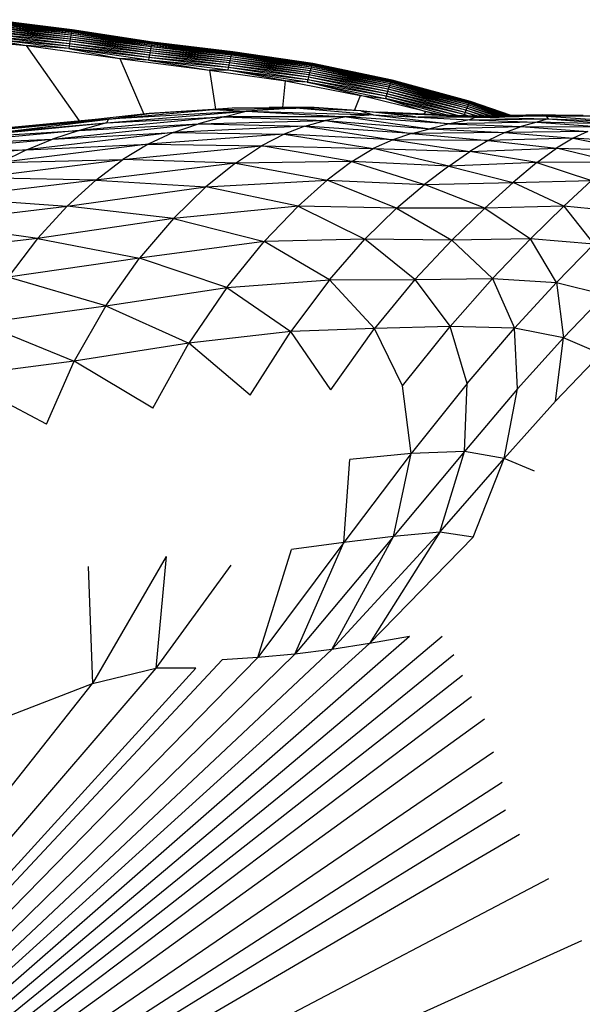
# Paper-space layout '_Superior' of a CAD drawing. Header units: millimetres. Extents: x -50 to 1200, y -1808 to 138.
# Tile 18 of 27: x 632 to 689, y 34 to 135. Entities that reach past the tile are written whole.
import ezdxf

# ---------------------------------------------------------------- set-up
doc = ezdxf.new("R2010")
doc.units = ezdxf.units.MM

psp = doc.layouts.new('_Superior')

# ---------------------------------------------------------------- linework, layer by layer
at = {"color": 7, "linetype": 'Continuous', "lineweight": 25}
for p, q in [((637.08, 133.13), (628.86, 134.14)), ((637.11, 133.29), (628.86, 134.14)), ((637.11, 133.29), (628.88, 134.31)), ((637.14, 133.43), (628.88, 134.31)), ((637.14, 133.43), (628.9, 134.45)), ((637.16, 133.53), (628.9, 134.45)), ((637.16, 133.53), (628.92, 134.56)), ((637.18, 133.61), (628.92, 134.56)), ((637.18, 133.61), (628.94, 134.64)), ((637.19, 133.65), (628.94, 134.64)), ((637.19, 133.65), (628.95, 134.7)), ((637.21, 133.67), (628.95, 134.7)), ((637.21, 133.67), (628.96, 134.72)), ((636.94, 132.26), (628.75, 133.25)), ((636.98, 132.5), (628.75, 133.25)), ((636.98, 132.5), (628.77, 133.5)), ((637.01, 132.73), (628.77, 133.5)), ((637.01, 132.73), (628.8, 133.73)), ((637.05, 132.94), (628.8, 133.73)), ((637.05, 132.94), (628.83, 133.95)), ((637.08, 133.13), (628.83, 133.95)), ((637.08, 133.13), (637.05, 132.94)), ((637.11, 133.29), (637.08, 133.13)), ((645.28, 131.92), (637.08, 133.13)), ((645.32, 132.08), (637.08, 133.13)), ((637.14, 133.43), (637.11, 133.29)), ((645.32, 132.08), (637.11, 133.29)), ((645.35, 132.21), (637.11, 133.29)), ((637.16, 133.53), (637.14, 133.43)), ((645.35, 132.21), (637.14, 133.43)), ((645.37, 132.3), (637.14, 133.43)), ((637.18, 133.61), (637.16, 133.53)), ((645.37, 132.3), (637.16, 133.53)), ((645.4, 132.37), (637.16, 133.53)), ((637.19, 133.65), (637.18, 133.61)), ((645.4, 132.37), (637.18, 133.61)), ((645.42, 132.41), (637.18, 133.61)), ((637.21, 133.67), (637.19, 133.65)), ((645.42, 132.41), (637.19, 133.65)), ((645.43, 132.42), (637.19, 133.65)), ((645.43, 132.42), (637.21, 133.67)), ((621.8, 133.06), (632.54, 132.06)), ((636.87, 131.76), (628.69, 132.74)), ((628.69, 132.74), (632.54, 132.06)), ((636.91, 132.01), (628.69, 132.74)), ((636.91, 132.01), (628.72, 133)), ((636.94, 132.26), (628.72, 133)), ((632.54, 132.06), (642.08, 130.74)), ((636.87, 131.76), (632.54, 132.06)), ((637.97, 124.35), (632.54, 132.06)), ((636.94, 132.26), (636.91, 132.01)), ((636.98, 132.5), (636.94, 132.26)), ((645.12, 131.08), (636.94, 132.26)), ((645.16, 131.31), (636.94, 132.26)), ((637.01, 132.73), (636.98, 132.5)), ((645.16, 131.31), (636.98, 132.5)), ((645.2, 131.53), (636.98, 132.5)), ((637.05, 132.94), (637.01, 132.73)), ((645.2, 131.53), (637.01, 132.73)), ((645.24, 131.74), (637.01, 132.73)), ((645.24, 131.74), (637.05, 132.94)), ((645.28, 131.92), (637.05, 132.94)), ((645.32, 132.08), (645.28, 131.92)), ((645.35, 132.21), (645.32, 132.08)), ((653.52, 131.07), (645.32, 132.08)), ((653.55, 131.2), (645.32, 132.08)), ((645.37, 132.3), (645.35, 132.21)), ((653.55, 131.2), (645.35, 132.21)), ((653.59, 131.3), (645.35, 132.21)), ((645.4, 132.37), (645.37, 132.3)), ((653.59, 131.3), (645.37, 132.3)), ((653.62, 131.38), (645.37, 132.3)), ((645.42, 132.41), (645.4, 132.37)), ((653.62, 131.38), (645.4, 132.37)), ((653.64, 131.42), (645.4, 132.37)), ((645.43, 132.42), (645.42, 132.41)), ((653.64, 131.42), (645.42, 132.41)), ((653.66, 131.43), (645.42, 132.41)), ((653.66, 131.43), (645.43, 132.42)), ((636.91, 132.01), (636.87, 131.76)), ((645.03, 130.58), (636.87, 131.76)), ((636.87, 131.76), (642.08, 130.74)), ((645.07, 130.83), (636.87, 131.76)), ((645.07, 130.83), (636.91, 132.01)), ((645.12, 131.08), (636.91, 132.01)), ((645.12, 131.08), (645.07, 130.83)), ((645.16, 131.31), (645.12, 131.08)), ((653.28, 130.05), (645.12, 131.08)), ((653.33, 130.29), (645.12, 131.08)), ((645.2, 131.53), (645.16, 131.31)), ((653.33, 130.29), (645.16, 131.31)), ((653.38, 130.52), (645.16, 131.31)), ((645.24, 131.74), (645.2, 131.53)), ((653.38, 130.52), (645.2, 131.53)), ((653.43, 130.72), (645.2, 131.53)), ((645.28, 131.92), (645.24, 131.74)), ((653.43, 130.72), (645.24, 131.74)), ((653.47, 130.91), (645.24, 131.74)), ((653.47, 130.91), (645.28, 131.92)), ((653.52, 131.07), (645.28, 131.92)), ((653.47, 130.91), (653.52, 131.07)), ((653.52, 131.07), (653.55, 131.2)), ((661.68, 129.84), (653.52, 131.07)), ((661.72, 129.98), (653.52, 131.07)), ((653.55, 131.2), (653.59, 131.3)), ((661.72, 129.98), (653.55, 131.2)), ((661.76, 130.08), (653.55, 131.2)), ((653.59, 131.3), (653.62, 131.38)), ((661.76, 130.08), (653.59, 131.3)), ((661.8, 130.16), (653.59, 131.3)), ((653.62, 131.38), (653.64, 131.42)), ((661.8, 130.16), (653.62, 131.38)), ((661.82, 130.2), (653.62, 131.38)), ((653.64, 131.42), (653.66, 131.43)), ((661.82, 130.2), (653.64, 131.42)), ((661.84, 130.22), (653.64, 131.42)), ((661.84, 130.22), (653.66, 131.43)), ((642.08, 130.74), (651.28, 129.54)), ((645.03, 130.58), (642.08, 130.74)), ((642.08, 130.74), (644.55, 125.05)), ((645.07, 130.83), (645.03, 130.58)), ((653.17, 129.56), (645.03, 130.58)), ((653.23, 129.81), (645.03, 130.58)), ((645.03, 130.58), (651.28, 129.54)), ((653.23, 129.81), (645.07, 130.83)), ((653.28, 130.05), (645.07, 130.83)), ((653.23, 129.81), (653.28, 130.05)), ((653.28, 130.05), (653.33, 130.29)), ((661.39, 128.82), (653.28, 130.05)), ((661.45, 129.06), (653.28, 130.05)), ((653.33, 130.29), (653.38, 130.52)), ((661.45, 129.06), (653.33, 130.29)), ((661.51, 129.28), (653.33, 130.29)), ((653.38, 130.52), (653.43, 130.72)), ((661.51, 129.28), (653.38, 130.52)), ((661.57, 129.49), (653.38, 130.52)), ((653.43, 130.72), (653.47, 130.91)), ((661.57, 129.49), (653.43, 130.72)), ((661.63, 129.68), (653.43, 130.72)), ((661.63, 129.68), (653.47, 130.91)), ((661.68, 129.84), (653.47, 130.91)), ((661.76, 130.08), (661.72, 129.98)), ((661.8, 130.16), (661.76, 130.08)), ((669.87, 128.39), (661.76, 130.08)), ((669.91, 128.46), (661.76, 130.08)), ((661.82, 130.2), (661.8, 130.16)), ((669.91, 128.46), (661.8, 130.16)), ((669.94, 128.51), (661.8, 130.16)), ((661.84, 130.22), (661.82, 130.2)), ((669.94, 128.51), (661.82, 130.2)), ((669.97, 128.52), (661.82, 130.2)), ((669.97, 128.52), (661.84, 130.22)), ((653.17, 129.56), (651.28, 129.54)), ((651.28, 129.54), (659.06, 128.44)), ((651.28, 129.54), (651.88, 125.56)), ((653.17, 129.56), (653.23, 129.81)), ((661.27, 128.32), (653.17, 129.56)), ((659.06, 128.44), (653.17, 129.56)), ((661.33, 128.57), (653.17, 129.56)), ((661.33, 128.57), (653.23, 129.81)), ((661.39, 128.82), (653.23, 129.81)), ((661.45, 129.06), (661.39, 128.82)), ((661.51, 129.28), (661.45, 129.06)), ((669.5, 127.37), (661.45, 129.06)), ((669.57, 127.6), (661.45, 129.06)), ((661.57, 129.49), (661.51, 129.28)), ((669.57, 127.6), (661.51, 129.28)), ((669.64, 127.8), (661.51, 129.28)), ((661.63, 129.68), (661.57, 129.49)), ((669.64, 127.8), (661.57, 129.49)), ((669.71, 127.99), (661.57, 129.49)), ((661.68, 129.84), (661.63, 129.68)), ((669.71, 127.99), (661.63, 129.68)), ((669.77, 128.15), (661.63, 129.68)), ((661.72, 129.98), (661.68, 129.84)), ((669.77, 128.15), (661.68, 129.84)), ((669.82, 128.28), (661.68, 129.84)), ((669.82, 128.28), (661.72, 129.98)), ((669.87, 128.39), (661.72, 129.98)), ((658.77, 125.72), (659.06, 128.44)), ((659.06, 128.44), (666.72, 126.97)), ((661.27, 128.32), (659.06, 128.44)), ((661.33, 128.57), (661.27, 128.32)), ((666.72, 126.97), (661.27, 128.32)), ((661.27, 128.32), (669.28, 126.65)), ((669.35, 126.89), (661.27, 128.32)), ((661.39, 128.82), (661.33, 128.57)), ((669.35, 126.89), (661.33, 128.57)), ((669.43, 127.14), (661.33, 128.57)), ((669.43, 127.14), (661.39, 128.82)), ((669.5, 127.37), (661.39, 128.82)), ((669.77, 128.15), (669.71, 127.99)), ((669.82, 128.28), (669.77, 128.15)), ((677.75, 125.99), (669.77, 128.15)), ((677.82, 126.12), (669.77, 128.15)), ((669.87, 128.39), (669.82, 128.28)), ((677.82, 126.12), (669.82, 128.28)), ((677.88, 126.22), (669.82, 128.28)), ((669.91, 128.46), (669.87, 128.39)), ((677.88, 126.22), (669.87, 128.39)), ((677.92, 126.29), (669.87, 128.39)), ((669.94, 128.51), (669.91, 128.46)), ((677.92, 126.29), (669.91, 128.46)), ((677.96, 126.33), (669.91, 128.46)), ((669.97, 128.52), (669.94, 128.51)), ((677.96, 126.33), (669.94, 128.51)), ((677.99, 126.35), (669.94, 128.51)), ((677.99, 126.35), (669.97, 128.52)), ((669.43, 127.14), (669.35, 126.89)), ((669.5, 127.37), (669.43, 127.14)), ((677.35, 125), (669.43, 127.14)), ((677.44, 125.23), (669.43, 127.14)), ((669.57, 127.6), (669.5, 127.37)), ((677.44, 125.23), (669.5, 127.37)), ((677.52, 125.45), (669.5, 127.37)), ((669.64, 127.8), (669.57, 127.6)), ((677.52, 125.45), (669.57, 127.6)), ((677.6, 125.65), (669.57, 127.6)), ((669.71, 127.99), (669.64, 127.8)), ((677.6, 125.65), (669.64, 127.8)), ((677.68, 125.83), (669.64, 127.8)), ((677.68, 125.83), (669.71, 127.99)), ((677.75, 125.99), (669.71, 127.99)), ((666.13, 125.42), (666.72, 126.97)), ((673.38, 125.33), (666.72, 126.97)), ((666.72, 126.97), (669.28, 126.65)), ((669.35, 126.89), (669.28, 126.65)), ((675.48, 124.97), (669.28, 126.65)), ((669.28, 126.65), (673.38, 125.33)), ((676.54, 124.93), (669.28, 126.65)), ((676.65, 124.92), (669.35, 126.89)), ((677.35, 125), (669.35, 126.89)), ((677.82, 126.12), (677.75, 125.99)), ((677.88, 126.22), (677.82, 126.12)), ((681.36, 124.9), (677.82, 126.12)), ((681.51, 124.9), (677.82, 126.12)), ((677.92, 126.29), (677.88, 126.22)), ((681.69, 124.91), (677.88, 126.22)), ((681.81, 124.91), (677.88, 126.22)), ((677.96, 126.33), (677.92, 126.29)), ((681.93, 124.91), (677.92, 126.29)), ((682.01, 124.91), (677.92, 126.29)), ((677.99, 126.35), (677.96, 126.33)), ((682.09, 124.91), (677.96, 126.33)), ((682.12, 124.91), (677.96, 126.33)), ((682.15, 124.91), (677.99, 126.35)), ((645.09, 125.11), (635.6, 124.05)), ((640.71, 124.15), (655.04, 125.34)), ((640.94, 124.53), (651.66, 125.52)), ((655.04, 125.34), (640.94, 124.53)), ((640.94, 124.53), (645.09, 125.11)), ((645.09, 125.11), (653.63, 125.68)), ((651.66, 125.52), (645.09, 125.11)), ((651.66, 125.52), (653.63, 125.68)), ((651.66, 125.52), (660.1, 125.66)), ((651.66, 125.52), (655.04, 125.34)), ((652.74, 124.77), (655.04, 125.34)), ((653.63, 125.68), (657.38, 125.72)), ((653.63, 125.68), (661.98, 125.71)), ((660.1, 125.66), (653.63, 125.68)), ((660.1, 125.66), (655.04, 125.34)), ((655.04, 125.34), (665.31, 124.77)), ((655.04, 125.34), (668.04, 124.99)), ((661.98, 125.71), (657.38, 125.72)), ((660.1, 125.66), (661.98, 125.71)), ((668.04, 124.99), (660.1, 125.66)), ((666.75, 125.37), (660.1, 125.66)), ((666.75, 125.37), (661.98, 125.71)), ((672.32, 124.76), (666.75, 125.37)), ((666.75, 125.37), (668.04, 124.99)), ((666.75, 125.37), (669.52, 125.15)), ((668.02, 125.27), (668.73, 125.24)), ((669.52, 125.15), (668.73, 125.24)), ((678.03, 124.83), (668.73, 125.24)), ((668.73, 125.24), (678.38, 124.85)), ((672.36, 124.76), (669.52, 125.15)), ((678.55, 124.72), (669.52, 125.15)), ((669.52, 125.15), (678.03, 124.83)), ((673.38, 125.33), (673.2, 125.06)), ((674.51, 125.01), (673.38, 125.33)), ((674.97, 124.99), (673.38, 125.33)), ((677.44, 125.23), (677.35, 125)), ((677.52, 125.45), (677.44, 125.23)), ((678.52, 124.86), (677.44, 125.23)), ((678.63, 124.86), (677.44, 125.23)), ((677.6, 125.65), (677.52, 125.45)), ((679.21, 124.87), (677.52, 125.45)), ((679.36, 124.87), (677.52, 125.45)), ((677.68, 125.83), (677.6, 125.65)), ((679.85, 124.88), (677.6, 125.65)), ((680.03, 124.88), (677.6, 125.65)), ((677.75, 125.99), (677.68, 125.83)), ((680.43, 124.89), (677.68, 125.83)), ((680.62, 124.89), (677.68, 125.83)), ((680.94, 124.89), (677.75, 125.99)), ((681.11, 124.9), (677.75, 125.99)), ((640.29, 124.57), (624.42, 123.04)), ((635.6, 124.05), (624.42, 123.04)), ((624.98, 122.6), (640.71, 124.15)), ((625.14, 123.03), (640.94, 124.53)), ((635.6, 124.05), (625.14, 123.03)), ((630.83, 123.31), (640.94, 124.53)), ((630.83, 123.31), (640.71, 124.15)), ((635.19, 122.47), (650.14, 124.07)), ((640.94, 124.53), (635.6, 124.05)), ((652.74, 124.77), (637.91, 123.38)), ((640.71, 124.15), (637.91, 123.38)), ((637.91, 123.38), (650.14, 124.07)), ((640.71, 124.15), (652.74, 124.77)), ((640.94, 124.53), (640.71, 124.15)), ((647.56, 123.17), (650.14, 124.07)), ((652.74, 124.77), (650.14, 124.07)), ((650.14, 124.07), (663.14, 124.39)), ((650.14, 124.07), (661.04, 123.82)), ((652.74, 124.77), (663.14, 124.39)), ((665.31, 124.77), (652.74, 124.77)), ((661.04, 123.82), (663.14, 124.39)), ((665.31, 124.77), (663.14, 124.39)), ((663.14, 124.39), (671.94, 123.05)), ((663.14, 124.39), (673.83, 123.55)), ((668.04, 124.99), (665.31, 124.77)), ((665.31, 124.77), (673.83, 123.55)), ((675.83, 124.04), (665.31, 124.77)), ((668.04, 124.99), (675.83, 124.04)), ((668.04, 124.99), (677.89, 124.46)), ((678.55, 124.72), (672.62, 124.74)), ((675.83, 124.04), (673.83, 123.55)), ((677.89, 124.46), (675.83, 124.04)), ((684.79, 124.24), (675.83, 124.04)), ((675.83, 124.04), (683.19, 123.79)), ((677.35, 125), (677.31, 124.9)), ((677.69, 124.88), (677.35, 125)), ((677.73, 124.88), (677.35, 125)), ((678.55, 124.72), (677.89, 124.46)), ((677.89, 124.46), (685.93, 124.58)), ((677.89, 124.46), (684.79, 124.24)), ((678.03, 124.83), (685.4, 124.96)), ((678.03, 124.83), (678.38, 124.85)), ((678.55, 124.72), (678.03, 124.83)), ((685.74, 124.83), (678.03, 124.83)), ((685.4, 124.96), (678.38, 124.85)), ((685.74, 124.83), (678.55, 124.72)), ((678.55, 124.72), (685.93, 124.58)), ((684.79, 124.24), (683.19, 123.79)), ((685.93, 124.58), (684.79, 124.24)), ((684.79, 124.24), (691.43, 123.73)), ((692.77, 124.04), (684.79, 124.24)), ((685.74, 124.83), (685.4, 124.96)), ((690.64, 124.84), (685.4, 124.96)), ((685.4, 124.96), (689.51, 124.95)), ((690.64, 124.84), (685.74, 124.83)), ((685.74, 124.83), (685.93, 124.58)), ((685.74, 124.83), (694.12, 124.29)), ((685.93, 124.58), (692.77, 124.04)), ((685.93, 124.58), (694.12, 124.29)), ((637.91, 123.38), (622.33, 121.92)), ((624.98, 122.6), (637.91, 123.38)), ((647.56, 123.17), (632.52, 121.4)), ((637.91, 123.38), (635.19, 122.47)), ((635.19, 122.47), (647.56, 123.17)), ((647.56, 123.17), (645, 121.98)), ((658.9, 122.99), (645, 121.98)), ((661.04, 123.82), (647.56, 123.17)), ((647.56, 123.17), (658.9, 122.99)), ((658.9, 122.99), (656.58, 121.79)), ((661.04, 123.82), (658.9, 122.99)), ((670.04, 122.43), (658.9, 122.99)), ((658.9, 122.99), (668.03, 121.53)), ((661.04, 123.82), (670.04, 122.43)), ((671.94, 123.05), (661.04, 123.82)), ((671.94, 123.05), (670.04, 122.43)), ((671.94, 123.05), (673.83, 123.55)), ((681.52, 123.18), (671.94, 123.05)), ((671.94, 123.05), (679.79, 122.35)), ((673.83, 123.55), (683.19, 123.79)), ((673.83, 123.55), (681.52, 123.18)), ((681.52, 123.18), (679.79, 122.35)), ((681.52, 123.18), (683.19, 123.79)), ((690.02, 123.26), (681.52, 123.18)), ((681.52, 123.18), (688.51, 122.57)), ((683.19, 123.79), (690.02, 123.26)), ((683.19, 123.79), (691.43, 123.73)), ((690.02, 123.26), (688.51, 122.57)), ((619.55, 121.1), (635.19, 122.47)), ((622.33, 121.92), (635.19, 122.47)), ((645, 121.98), (629.92, 120.11)), ((632.52, 121.4), (635.19, 122.47)), ((632.52, 121.4), (645, 121.98)), ((645, 121.98), (642.38, 120.39)), ((645, 121.98), (656.58, 121.79)), ((670.04, 122.43), (668.03, 121.53)), ((670.04, 122.43), (677.92, 121.21)), ((679.79, 122.35), (670.04, 122.43)), ((679.79, 122.35), (677.92, 121.21)), ((688.51, 122.57), (679.79, 122.35)), ((679.79, 122.35), (686.81, 121.55)), ((688.51, 122.57), (686.81, 121.55)), ((688.51, 122.57), (694.51, 121.37)), ((695.98, 122.13), (688.51, 122.57)), ((632.52, 121.4), (616.9, 120.11)), ((619.55, 121.1), (632.52, 121.4)), ((632.52, 121.4), (629.92, 120.11)), ((642.38, 120.39), (656.58, 121.79)), ((653.94, 120.04), (656.58, 121.79)), ((656.58, 121.79), (668.03, 121.53)), ((665.83, 120.19), (656.58, 121.79)), ((665.83, 120.19), (668.03, 121.53)), ((668.03, 121.53), (677.92, 121.21)), ((675.78, 119.71), (668.03, 121.53)), ((675.78, 119.71), (677.92, 121.21)), ((677.92, 121.21), (686.81, 121.55)), ((684.79, 120.09), (677.92, 121.21)), ((684.79, 120.09), (686.81, 121.55)), ((686.81, 121.55), (694.51, 121.37)), ((692.69, 120.13), (686.81, 121.55)), ((627.36, 118.52), (642.38, 120.39)), ((629.92, 120.11), (642.38, 120.39)), ((639.62, 118.3), (642.38, 120.39)), ((653.94, 120.04), (639.62, 118.3)), ((653.94, 120.04), (642.38, 120.39)), ((653.94, 120.04), (650.91, 117.59)), ((665.83, 120.19), (653.94, 120.04)), ((653.94, 120.04), (663.31, 118.27)), ((665.83, 120.19), (663.31, 118.27)), ((675.78, 119.71), (665.83, 120.19)), ((665.83, 120.19), (673.29, 117.84)), ((684.79, 120.09), (675.78, 119.71)), ((684.79, 120.09), (682.36, 118.06)), ((692.69, 120.13), (684.79, 120.09)), ((684.79, 120.09), (690.39, 118.25)), ((675.78, 119.71), (673.29, 117.84)), ((675.78, 119.71), (682.36, 118.06)), ((639.62, 118.3), (624.77, 116.5)), ((639.62, 118.3), (627.36, 118.52)), ((639.62, 118.3), (636.69, 115.61)), ((639.62, 118.3), (650.91, 117.59)), ((650.91, 117.59), (663.31, 118.27)), ((660.35, 115.61), (663.31, 118.27)), ((663.31, 118.27), (673.29, 117.84)), ((670.42, 115.41), (663.31, 118.27)), ((673.29, 117.84), (682.36, 118.06)), ((679.45, 115.42), (682.36, 118.06)), ((682.36, 118.06), (690.39, 118.25)), ((687.54, 115.62), (682.36, 118.06)), ((687.54, 115.62), (690.39, 118.25)), ((636.69, 115.61), (650.91, 117.59)), ((647.58, 114.35), (650.91, 117.59)), ((660.35, 115.61), (650.91, 117.59)), ((670.42, 115.41), (673.29, 117.84)), ((679.45, 115.42), (673.29, 117.84)), ((624.77, 116.5), (636.69, 115.61)), ((622.16, 113.93), (636.69, 115.61)), ((633.66, 112.3), (636.69, 115.61)), ((647.58, 114.35), (636.69, 115.61)), ((660.35, 115.61), (647.58, 114.35)), ((660.35, 115.61), (656.87, 111.99)), ((670.42, 115.41), (660.35, 115.61)), ((660.35, 115.61), (667.17, 112.23)), ((670.42, 115.41), (667.17, 112.23)), ((679.45, 115.42), (670.42, 115.41)), ((670.42, 115.41), (676.08, 112.15)), ((679.45, 115.42), (676.08, 112.15)), ((687.54, 115.62), (679.45, 115.42)), ((679.45, 115.42), (684.15, 112.28)), ((687.54, 115.62), (684.15, 112.28)), ((693.98, 114.97), (687.54, 115.62)), ((687.54, 115.62), (690.63, 111.75)), ((633.66, 112.3), (622.16, 113.93)), ((647.58, 114.35), (633.66, 112.3)), ((647.58, 114.35), (644.11, 110.29)), ((647.58, 114.35), (656.87, 111.99)), ((633.66, 112.3), (619.57, 110.75)), ((633.66, 112.3), (630.66, 108.34)), ((633.66, 112.3), (644.11, 110.29)), ((656.87, 111.99), (644.11, 110.29)), ((653.03, 107.3), (656.87, 111.99)), ((667.17, 112.23), (656.87, 111.99)), ((663.57, 108.09), (656.87, 111.99)), ((663.57, 108.09), (667.17, 112.23)), ((676.08, 112.15), (667.17, 112.23)), ((672.3, 108.12), (667.17, 112.23)), ((672.3, 108.12), (676.08, 112.15)), ((684.15, 112.28), (676.08, 112.15)), ((680.26, 108.22), (676.08, 112.15)), ((680.26, 108.22), (684.15, 112.28)), ((690.63, 111.75), (684.15, 112.28)), ((686.78, 107.81), (684.15, 112.28)), ((686.78, 107.81), (690.63, 111.75)), ((644.11, 110.29), (630.66, 108.34)), ((640.64, 105.42), (644.11, 110.29)), ((653.03, 107.3), (644.11, 110.29)), ((640.64, 105.42), (630.66, 108.34)), ((653.03, 107.3), (663.57, 108.09)), ((663.57, 108.09), (659.61, 102.8)), ((663.57, 108.09), (672.3, 108.12)), ((663.57, 108.09), (668.17, 103.09)), ((672.3, 108.12), (668.17, 103.09)), ((672.3, 108.12), (680.26, 108.22)), ((672.3, 108.12), (675.9, 103.3)), ((680.26, 108.22), (675.9, 103.3)), ((680.26, 108.22), (686.78, 107.81)), ((680.26, 108.22), (682.49, 103.13)), ((640.64, 105.42), (653.03, 107.3)), ((653.03, 107.3), (649.15, 101.59)), ((653.03, 107.3), (659.61, 102.8)), ((686.78, 107.81), (682.49, 103.13)), ((686.78, 107.81), (691.75, 106.56)), ((686.78, 107.81), (687.5, 102.14)), ((691.75, 106.56), (687.5, 102.14)), ((627.83, 103.65), (640.64, 105.42)), ((640.64, 105.42), (637.4, 99.76)), ((640.64, 105.42), (649.15, 101.59)), ((627.83, 103.65), (637.4, 99.76)), ((668.17, 103.09), (659.61, 102.8)), ((663.68, 96.81), (668.17, 103.09)), ((675.9, 103.3), (668.17, 103.09)), ((671.04, 97.22), (668.17, 103.09)), ((671.04, 97.22), (675.9, 103.3)), ((682.49, 103.13), (675.9, 103.3)), ((677.66, 97.46), (675.9, 103.3)), ((677.66, 97.46), (682.49, 103.13)), ((687.5, 102.14), (682.49, 103.13)), ((682.8, 96.91), (682.49, 103.13)), ((659.61, 102.8), (649.15, 101.59)), ((655.43, 96.27), (659.61, 102.8)), ((663.68, 96.81), (659.61, 102.8)), ((682.8, 96.91), (687.5, 102.14)), ((686.69, 95.65), (687.5, 102.14)), ((691.34, 100.52), (687.5, 102.14)), ((649.15, 101.59), (637.4, 99.76)), ((645.46, 94.95), (649.15, 101.59)), ((655.43, 96.27), (649.15, 101.59)), ((686.69, 95.65), (691.34, 100.52)), ((637.4, 99.76), (625.33, 98.19)), ((634.57, 93.31), (637.4, 99.76)), ((645.46, 94.95), (637.4, 99.76)), ((634.57, 93.31), (625.33, 98.19)), ((671.92, 90.29), (671.04, 97.22)), ((677.66, 97.46), (671.92, 90.29)), ((677.38, 90.49), (677.66, 97.46)), ((682.8, 96.91), (677.38, 90.49)), ((681.44, 89.8), (682.8, 96.91)), ((681.44, 89.8), (686.69, 95.65)), ((671.92, 90.29), (665.02, 81.19)), ((671.92, 90.29), (665.65, 89.7)), ((677.38, 90.49), (670.12, 81.82)), ((670.12, 81.82), (671.92, 90.29)), ((677.38, 90.49), (671.92, 90.29)), ((674.84, 82.26), (677.38, 90.49)), ((674.84, 82.26), (681.44, 89.8)), ((681.44, 89.8), (677.38, 90.49)), ((678.27, 81.75), (681.44, 89.8)), ((684.53, 88.5), (681.44, 89.8)), ((665.02, 81.19), (665.65, 89.7)), ((670.12, 81.82), (660.02, 69.77)), ((663.79, 70.23), (674.84, 82.26)), ((663.79, 70.23), (670.12, 81.82)), ((670.12, 81.82), (665.02, 81.19)), ((674.84, 82.26), (667.66, 70.84)), ((678.27, 81.75), (667.66, 70.84)), ((674.84, 82.26), (670.12, 81.82)), ((678.27, 81.75), (674.84, 82.26)), ((665.02, 81.19), (656.22, 69.4)), ((665.02, 81.19), (659.68, 80.48)), ((660.02, 69.77), (665.02, 81.19)), ((646.83, 79.74), (639.28, 66.74)), ((646.83, 79.74), (645.78, 68.31)), ((656.22, 69.4), (659.68, 80.48)), ((638.86, 78.72), (639.28, 66.74)), ((653.46, 78.87), (645.78, 68.31)), ((671.75, 71.57), (579.18, -9.27)), ((675.09, 71.55), (579.18, -9.27)), ((667.66, 70.84), (579.18, -9.27)), ((667.66, 70.84), (663.79, 70.23)), ((671.75, 71.57), (667.66, 70.84)), ((579.18, -9.27), (663.79, 70.23)), ((660.02, 69.77), (579.18, -9.27)), ((676.27, 69.69), (579.18, -9.27)), ((660.02, 69.77), (656.22, 69.4)), ((663.79, 70.23), (660.02, 69.77)), ((656.22, 69.4), (579.18, -9.27)), ((652.58, 69.16), (579.18, -9.27)), ((656.22, 69.4), (652.58, 69.16)), ((649.88, 68.32), (579.18, -9.27)), ((645.78, 68.31), (579.18, -9.27)), ((677.16, 67.57), (579.18, -9.27)), ((639.28, 66.74), (645.78, 68.31)), ((649.88, 68.32), (645.78, 68.31)), ((579.18, -9.27), (639.28, 66.74)), ((631, 63.53), (639.28, 66.74)), ((678.09, 65.4), (579.18, -9.27)), ((679.43, 63.09), (579.18, -9.27)), ((680.35, 59.71), (579.18, -9.27)), ((681.25, 56.63), (579.18, -9.27)), ((681.58, 53.8), (579.18, -9.27)), ((683.02, 51.3), (579.18, -9.27)), ((685.98, 46.74), (579.18, -9.27)), ((689.37, 40.39), (579.18, -9.27))]:
    psp.add_line(p, q, dxfattribs=at)

doc.saveas('drawing.dxf')
